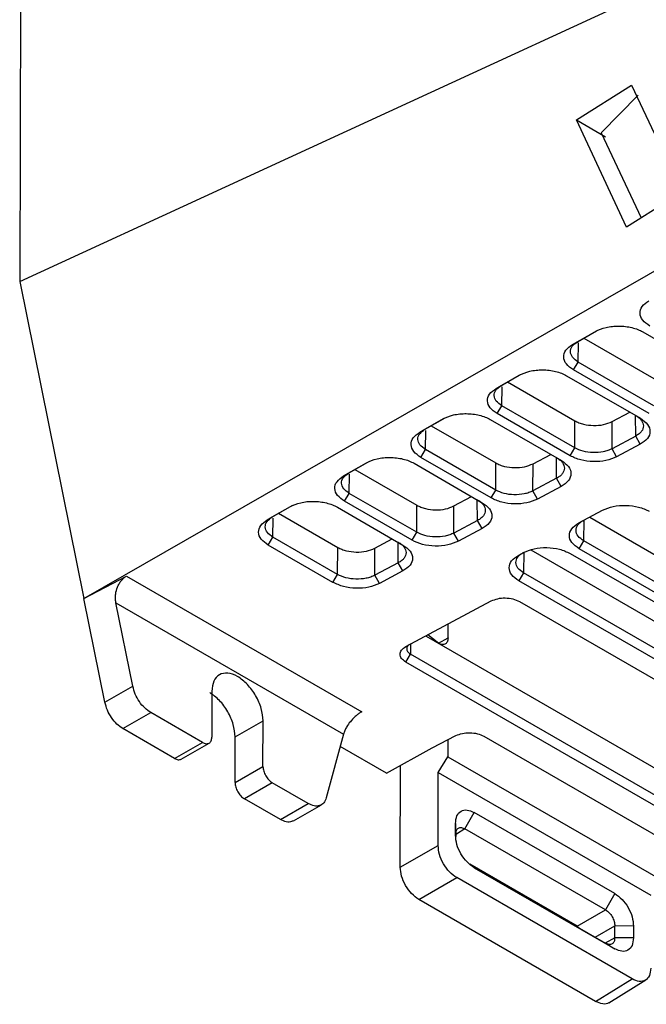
# Model space of a CAD drawing. Extents: x 106 to 315, y 19 to 260.
# Tile 1 of 132: x 114 to 127, y 23 to 44. Entities that reach past the tile are written whole.
import ezdxf

# ---------------------------------------------------------------- set-up
doc = ezdxf.new("R2010")
doc.units = 0
doc.layers.get('0').update_dxf_attribs({"linetype": 'CONTINUOUS'})

msp = doc.modelspace()

# ---------------------------------------------------------------- linework, layer by layer
at = {"color": 7, "linetype": 'CONTINUOUS'}
for p, q in [((113.871, 58.242), (113.827, 38.736)), ((113.827, 38.736), (128.299, 45.405)), ((125.92, 42.247), (127.117, 43.004)), ((127.117, 43.004), (128.207, 40.676)), ((126.456, 41.968), (127.263, 42.783)), ((127.007, 39.921), (125.92, 42.247)), ((125.92, 42.247), (126.549, 41.883)), ((126.456, 41.968), (127.326, 40.121)), ((128.207, 40.676), (127.007, 39.921)), ((115.221, 31.85), (130.536, 40.643)), ((113.827, 38.736), (115.221, 31.85)), ((125.943, 37.43), (126.358, 37.668)), ((125.834, 37.368), (126.33, 37.653)), ((126.079, 37.508), (127.602, 36.628)), ((127.362, 37.642), (129.025, 36.682)), ((125.834, 37.368), (125.943, 37.43)), ((125.855, 36.817), (125.957, 36.988)), ((127.499, 35.868), (125.855, 36.817)), ((127.601, 36.039), (125.957, 36.988)), ((124.177, 36.416), (124.673, 36.701)), ((124.286, 36.478), (124.701, 36.717)), ((125.705, 36.691), (127.308, 35.765)), ((124.177, 36.416), (124.286, 36.478)), ((124.422, 36.556), (125.885, 35.712)), ((124.198, 35.866), (124.3, 36.037)), ((125.884, 35.122), (124.3, 36.037)), ((122.52, 35.465), (123.015, 35.75)), ((122.629, 35.527), (123.044, 35.765)), ((124.048, 35.739), (125.591, 34.849)), ((125.782, 34.951), (124.198, 35.866)), ((126.694, 35.694), (127.077, 35.899)), ((122.52, 35.465), (122.629, 35.527)), ((122.765, 35.605), (124.168, 34.795)), ((125.884, 35.122), (125.885, 35.712)), ((126.692, 35.105), (126.694, 35.694)), ((127.206, 35.379), (126.692, 35.105)), ((127.304, 35.201), (127.206, 35.379)), ((125.782, 34.951), (125.884, 35.122)), ((126.79, 34.927), (126.692, 35.105)), ((127.304, 35.201), (126.79, 34.927)), ((122.54, 34.914), (122.643, 35.085)), ((124.065, 34.034), (122.54, 34.914)), ((124.167, 34.205), (122.643, 35.085)), ((124.976, 34.777), (125.36, 34.982)), ((120.862, 34.513), (121.358, 34.798)), ((120.971, 34.575), (121.387, 34.814)), ((122.391, 34.788), (123.874, 33.932)), ((124.167, 34.205), (124.168, 34.795)), ((124.975, 34.188), (124.976, 34.777)), ((120.862, 34.513), (120.971, 34.575)), ((121.108, 34.654), (122.451, 33.878)), ((125.489, 34.462), (124.975, 34.188)), ((125.587, 34.285), (125.489, 34.462)), ((125.587, 34.285), (125.073, 34.01)), ((120.883, 33.963), (120.985, 34.134)), ((122.45, 33.289), (120.985, 34.134)), ((123.259, 33.86), (123.643, 34.065)), ((124.065, 34.034), (124.167, 34.205)), ((125.073, 34.01), (124.975, 34.188)), ((119.205, 33.562), (119.697, 33.844)), ((119.314, 33.624), (119.761, 33.88)), ((120.729, 33.833), (122.151, 33.012)), ((122.348, 33.117), (120.883, 33.963)), ((122.45, 33.289), (122.451, 33.878)), ((123.258, 33.271), (123.259, 33.86)), ((119.205, 33.562), (119.314, 33.624)), ((119.451, 33.702), (120.734, 32.961)), ((125.972, 33.492), (126.486, 33.766)), ((126.208, 33.617), (136.088, 27.914)), ((123.772, 33.545), (123.258, 33.271)), ((123.87, 33.368), (123.772, 33.545)), ((119.226, 33.011), (119.328, 33.182)), ((120.733, 32.372), (119.328, 33.182)), ((122.348, 33.117), (122.45, 33.289)), ((123.356, 33.093), (123.258, 33.271)), ((123.87, 33.368), (123.356, 33.093)), ((120.631, 32.201), (119.226, 33.011)), ((120.733, 32.372), (120.734, 32.961)), ((121.542, 32.943), (121.92, 33.145)), ((125.976, 32.931), (126.078, 33.102)), ((136.087, 27.324), (126.078, 33.102)), ((121.541, 32.354), (121.542, 32.943)), ((124.666, 32.794), (124.769, 32.849)), ((124.928, 32.905), (134.782, 27.216)), ((125.784, 32.829), (135.793, 27.051)), ((135.985, 27.153), (125.976, 32.931)), ((122.05, 32.626), (121.541, 32.354)), ((122.149, 32.449), (122.05, 32.626)), ((115.221, 31.85), (116.149, 32.336)), ((116.149, 32.336), (121.255, 29.388)), ((120.631, 32.201), (120.733, 32.372)), ((121.639, 32.177), (121.541, 32.354)), ((122.149, 32.449), (121.639, 32.177)), ((124.771, 32.405), (124.669, 32.234)), ((134.781, 26.627), (124.771, 32.405)), ((134.679, 26.456), (124.669, 32.234)), ((115.678, 29.594), (115.221, 31.85)), ((116.284, 29.942), (115.916, 31.759)), ((115.916, 31.759), (120.86, 28.905)), ((122.211, 30.804), (124.069, 31.796)), ((124.679, 31.785), (133.871, 26.478)), ((123.13, 30.993), (123.131, 31.295)), ((122.652, 31.031), (131.509, 25.918)), ((122.893, 30.9), (122.694, 31.062)), ((122.214, 30.469), (122.316, 30.64)), ((131.508, 25.333), (122.316, 30.64)), ((131.407, 25.163), (122.214, 30.469)), ((115.677, 29.594), (116.284, 29.942)), ((118.002, 29.832), (118, 28.839)), ((116.067, 29.023), (116.673, 29.371)), ((117.797, 28.722), (116.673, 29.371)), ((118.507, 28.842), (119.113, 29.19)), ((119.111, 28.197), (119.113, 29.19)), ((117.191, 28.374), (116.067, 29.023)), ((120.86, 28.905), (120.485, 27.517)), ((117.191, 28.374), (117.797, 28.722)), ((117.333, 28.359), (117.941, 28.708)), ((118.505, 27.849), (118.507, 28.842)), ((122.783, 28.603), (123.301, 28.871)), ((123.125, 28.78), (123.125, 28.41)), ((123.906, 28.856), (128.57, 26.164)), ((121.794, 28.056), (120.787, 28.637)), ((121.794, 28.056), (122.783, 28.603)), ((122.918, 28.07), (123.124, 28.41)), ((123.125, 28.41), (127.736, 25.748)), ((118.505, 27.849), (119.111, 28.197)), ((122.092, 26.012), (122.097, 28.224)), ((122.915, 26.484), (122.918, 28.07)), ((122.918, 28.07), (127.537, 25.404)), ((119.312, 27.847), (118.706, 27.499)), ((120.094, 27.396), (119.312, 27.847)), ((119.488, 27.048), (118.706, 27.499)), ((119.488, 27.048), (120.094, 27.396)), ((119.772, 27.019), (120.38, 27.368)), ((123.498, 26.846), (123.701, 27.2)), ((126.752, 25.438), (123.701, 27.2)), ((123.292, 26.706), (123.292, 26.964)), ((123.292, 26.964), (123.296, 26.729)), ((126.55, 25.085), (123.498, 26.846)), ((123.296, 26.729), (123.296, 26.68)), ((122.092, 26.012), (122.915, 26.484)), ((125.933, 24.73), (123.606, 26.074)), ((123.675, 26.018), (126.548, 24.359)), ((123.698, 25.999), (126.75, 24.238)), ((122.495, 25.312), (123.318, 25.784)), ((127.128, 23.584), (123.318, 25.784)), ((126.334, 23.095), (122.495, 25.312)), ((126.752, 25.438), (126.55, 25.085)), ((125.933, 24.73), (126.55, 25.085)), ((125.933, 24.73), (126.002, 24.675)), ((126.751, 24.476), (126.751, 24.734)), ((127.159, 24.732), (126.751, 24.734)), ((127.159, 24.732), (127.158, 24.474)), ((127.158, 24.474), (126.751, 24.476)), ((126.548, 24.359), (126.75, 24.238)), ((126.334, 23.095), (127.128, 23.584)), ((126.62, 23.067), (127.428, 23.564))]:
    msp.add_line(p, q, dxfattribs=at)
at = {"color": 8, "linetype": 'CONTINUOUS'}
for p, q in [((125.957, 36.988), (125.964, 37.402)), ((124.3, 36.037), (124.307, 36.451)), ((127.206, 35.379), (127.2, 35.827)), ((122.643, 35.085), (122.65, 35.499)), ((125.489, 34.462), (125.483, 34.911)), ((120.985, 34.134), (120.993, 34.548)), ((123.772, 33.545), (123.766, 33.994)), ((119.328, 33.182), (119.335, 33.597)), ((126.078, 33.102), (126.085, 33.552)), ((122.05, 32.626), (122.048, 33.072)), ((124.779, 32.853), (124.771, 32.405)), ((122.316, 30.858), (122.316, 30.64)), ((122.921, 30.881), (123.13, 30.993)), ((123.498, 26.846), (123.313, 26.732)), ((126.324, 24.489), (126.751, 24.734)), ((126.751, 24.476), (126.541, 24.364))]:
    msp.add_line(p, q, dxfattribs=at)
at = {"color": 7, "linetype": 'CONTINUOUS'}
for points, knots in [([(127.512, 37.769), (127.454, 37.81), (127.339, 37.892), (127.285, 38.046), (127.327, 38.2), (127.436, 38.279), (127.491, 38.319)], [0, 0, 0, 0, 0.250016, 0.500017, 0.749991, 1, 1, 1, 1]), ([(126.33, 37.653), (126.403, 37.686), (126.513, 37.736), (126.698, 37.765), (126.841, 37.772), (126.986, 37.763), (127.124, 37.737), (127.254, 37.698), (127.326, 37.661), (127.362, 37.642)], [0, 0, 0, 0, 0.249065, 0.374238, 0.499393, 0.62454, 0.749691, 0.874805, 1, 1, 1, 1]), ([(125.855, 36.817), (125.797, 36.858), (125.682, 36.94), (125.628, 37.095), (125.67, 37.248), (125.779, 37.328), (125.834, 37.368)], [0, 0, 0, 0, 0.250016, 0.500017, 0.749991, 1, 1, 1, 1]), ([(125.957, 36.988), (125.911, 37.021), (125.819, 37.087), (125.777, 37.211), (125.811, 37.334), (125.899, 37.398), (125.943, 37.43)], [0, 0, 0, 0, 0.24858, 0.498101, 0.748572, 1, 1, 1, 1]), ([(124.673, 36.701), (124.746, 36.734), (124.856, 36.785), (125.041, 36.814), (125.184, 36.82), (125.329, 36.811), (125.467, 36.786), (125.597, 36.746), (125.669, 36.709), (125.705, 36.691)], [0, 0, 0, 0, 0.249065, 0.374239, 0.499393, 0.624538, 0.74969, 0.874805, 1, 1, 1, 1]), ([(124.198, 35.866), (124.14, 35.907), (124.025, 35.989), (123.971, 36.143), (124.013, 36.297), (124.122, 36.376), (124.177, 36.416)], [0, 0, 0, 0, 0.250017, 0.500017, 0.749991, 1, 1, 1, 1]), ([(124.3, 36.037), (124.254, 36.07), (124.162, 36.135), (124.12, 36.259), (124.153, 36.383), (124.242, 36.446), (124.286, 36.478)], [0, 0, 0, 0, 0.2485916, 0.4981164, 0.7485832, 1, 1, 1, 1]), ([(123.015, 35.75), (123.089, 35.783), (123.199, 35.833), (123.384, 35.862), (123.527, 35.869), (123.672, 35.86), (123.81, 35.834), (123.94, 35.795), (124.012, 35.758), (124.048, 35.739)], [0, 0, 0, 0, 0.249065, 0.374247, 0.499392, 0.624529, 0.74969, 0.874815, 1, 1, 1, 1]), ([(127.206, 35.828), (127.232, 35.811), (127.283, 35.778), (127.351, 35.702), (127.388, 35.599), (127.352, 35.498), (127.284, 35.425), (127.232, 35.395), (127.206, 35.379)], [0, 0, 0, 0, 0.129436, 0.255893, 0.498781, 0.740779, 0.86837, 1, 1, 1, 1]), ([(127.308, 35.765), (127.367, 35.723), (127.484, 35.638), (127.533, 35.478), (127.481, 35.321), (127.363, 35.241), (127.304, 35.201)], [0, 0, 0, 0, 0.249952, 0.499931, 0.749922, 1, 1, 1, 1]), ([(122.643, 35.085), (122.597, 35.118), (122.505, 35.184), (122.463, 35.308), (122.496, 35.431), (122.584, 35.495), (122.629, 35.527)], [0, 0, 0, 0, 0.248592, 0.498116, 0.748584, 1, 1, 1, 1]), ([(125.885, 35.712), (125.914, 35.697), (125.971, 35.667), (126.105, 35.626), (126.29, 35.602), (126.517, 35.62), (126.635, 35.669), (126.694, 35.694)], [0, 0, 0, 0, 0.128476, 0.25685, 0.500665, 0.750335, 1, 1, 1, 1]), ([(122.54, 34.914), (122.483, 34.955), (122.368, 35.038), (122.314, 35.192), (122.355, 35.345), (122.465, 35.425), (122.52, 35.465)], [0, 0, 0, 0, 0.250016, 0.500016, 0.749991, 1, 1, 1, 1]), ([(126.692, 35.105), (126.663, 35.091), (126.606, 35.064), (126.469, 35.029), (126.282, 35.013), (126.056, 35.042), (125.941, 35.096), (125.884, 35.122)], [0, 0, 0, 0, 0.129676, 0.258141, 0.510194, 0.75748, 1, 1, 1, 1]), ([(121.358, 34.798), (121.432, 34.832), (121.542, 34.882), (121.726, 34.911), (121.87, 34.917), (122.014, 34.908), (122.153, 34.883), (122.283, 34.844), (122.355, 34.806), (122.391, 34.788)], [0, 0, 0, 0, 0.249065, 0.374245, 0.499393, 0.62453, 0.749691, 0.874813, 1, 1, 1, 1]), ([(125.489, 34.911), (125.515, 34.894), (125.566, 34.861), (125.634, 34.785), (125.671, 34.682), (125.635, 34.581), (125.567, 34.508), (125.515, 34.478), (125.489, 34.462)], [0, 0, 0, 0, 0.129405, 0.255851, 0.49878, 0.74076, 0.868356, 1, 1, 1, 1]), ([(126.79, 34.927), (126.717, 34.896), (126.569, 34.835), (126.286, 34.814), (126.003, 34.849), (125.856, 34.917), (125.782, 34.951)], [0, 0, 0, 0, 0.249956, 0.49994, 0.749929, 1, 1, 1, 1]), ([(124.168, 34.795), (124.197, 34.78), (124.254, 34.75), (124.388, 34.709), (124.573, 34.685), (124.8, 34.703), (124.917, 34.752), (124.976, 34.777)], [0, 0, 0, 0, 0.128476, 0.25685, 0.500665, 0.750335, 1, 1, 1, 1]), ([(125.591, 34.849), (125.649, 34.806), (125.767, 34.721), (125.816, 34.561), (125.764, 34.404), (125.646, 34.324), (125.587, 34.285)], [0, 0, 0, 0, 0.249952, 0.499931, 0.749922, 1, 1, 1, 1]), ([(120.883, 33.963), (120.826, 34.004), (120.711, 34.086), (120.657, 34.24), (120.698, 34.394), (120.808, 34.474), (120.862, 34.513)], [0, 0, 0, 0, 0.250016, 0.500016, 0.749992, 1, 1, 1, 1]), ([(120.985, 34.134), (120.94, 34.167), (120.848, 34.232), (120.805, 34.356), (120.839, 34.48), (120.927, 34.543), (120.971, 34.575)], [0, 0, 0, 0, 0.248589, 0.498113, 0.748581, 1, 1, 1, 1]), ([(125.073, 34.01), (124.999, 33.979), (124.852, 33.918), (124.568, 33.897), (124.286, 33.932), (124.138, 34), (124.065, 34.034)], [0, 0, 0, 0, 0.249956, 0.4999395, 0.7499299, 1, 1, 1, 1]), ([(124.975, 34.188), (124.946, 34.174), (124.889, 34.148), (124.752, 34.112), (124.564, 34.096), (124.339, 34.125), (124.224, 34.179), (124.167, 34.205)], [0, 0, 0, 0, 0.129662, 0.258117, 0.510161, 0.757456, 1, 1, 1, 1]), ([(119.697, 33.844), (119.77, 33.878), (119.881, 33.928), (120.065, 33.957), (120.208, 33.963), (120.353, 33.954), (120.491, 33.928), (120.621, 33.889), (120.693, 33.852), (120.729, 33.833)], [0, 0, 0, 0, 0.249057, 0.374214, 0.499387, 0.624511, 0.749688, 0.874789, 1, 1, 1, 1]), ([(122.451, 33.878), (122.48, 33.863), (122.537, 33.833), (122.671, 33.792), (122.856, 33.768), (123.083, 33.786), (123.2, 33.836), (123.259, 33.86)], [0, 0, 0, 0, 0.128475, 0.25685, 0.500666, 0.750335, 1, 1, 1, 1]), ([(123.772, 33.994), (123.798, 33.977), (123.849, 33.944), (123.917, 33.868), (123.954, 33.765), (123.918, 33.664), (123.849, 33.591), (123.798, 33.561), (123.772, 33.545)], [0, 0, 0, 0, 0.1295251, 0.2560115, 0.4987871, 0.7412824, 0.8687482, 1, 1, 1, 1]), ([(123.874, 33.932), (123.932, 33.889), (124.05, 33.804), (124.099, 33.644), (124.047, 33.487), (123.929, 33.408), (123.87, 33.368)], [0, 0, 0, 0, 0.249951, 0.499932, 0.749922, 1, 1, 1, 1]), ([(126.486, 33.766), (126.56, 33.797), (126.708, 33.859), (126.992, 33.882), (127.278, 33.849), (127.427, 33.78), (127.501, 33.746)], [0, 0, 0, 0, 0.250022, 0.500022, 0.749992, 1, 1, 1, 1]), ([(119.328, 33.182), (119.283, 33.215), (119.191, 33.281), (119.148, 33.405), (119.182, 33.528), (119.27, 33.592), (119.314, 33.624)], [0, 0, 0, 0, 0.248592, 0.498117, 0.748584, 1, 1, 1, 1]), ([(119.226, 33.011), (119.169, 33.052), (119.054, 33.135), (119, 33.289), (119.041, 33.442), (119.151, 33.522), (119.205, 33.562)], [0, 0, 0, 0, 0.250016, 0.500017, 0.749991, 1, 1, 1, 1]), ([(125.976, 32.931), (125.917, 32.973), (125.8, 33.058), (125.748, 33.216), (125.797, 33.372), (125.913, 33.452), (125.972, 33.492)], [0, 0, 0, 0, 0.250016, 0.500015, 0.749991, 1, 1, 1, 1]), ([(126.078, 33.102), (126.032, 33.135), (125.939, 33.201), (125.896, 33.328), (125.931, 33.432), (126.001, 33.506), (126.052, 33.536), (126.077, 33.551)], [0, 0, 0, 0, 0.243592, 0.491236, 0.742938, 0.870953, 1, 1, 1, 1]), ([(123.258, 33.271), (123.229, 33.258), (123.171, 33.231), (123.035, 33.195), (122.847, 33.179), (122.622, 33.208), (122.507, 33.262), (122.45, 33.289)], [0, 0, 0, 0, 0.1296634, 0.2581194, 0.5101664, 0.7574583, 1, 1, 1, 1]), ([(120.734, 32.961), (120.763, 32.946), (120.82, 32.917), (120.954, 32.876), (121.139, 32.852), (121.365, 32.869), (121.483, 32.919), (121.542, 32.943)], [0, 0, 0, 0, 0.1284749, 0.2568502, 0.5006662, 0.7503351, 1, 1, 1, 1]), ([(122.05, 33.075), (122.076, 33.058), (122.127, 33.025), (122.196, 32.949), (122.232, 32.846), (122.196, 32.745), (122.128, 32.672), (122.077, 32.642), (122.05, 32.626)], [0, 0, 0, 0, 0.129821, 0.25646, 0.499097, 0.741415, 0.868811, 1, 1, 1, 1]), ([(122.151, 33.012), (122.21, 32.97), (122.327, 32.885), (122.377, 32.725), (122.325, 32.568), (122.207, 32.489), (122.149, 32.449)], [0, 0, 0, 0, 0.24996, 0.499944, 0.749932, 1, 1, 1, 1]), ([(123.356, 33.093), (123.282, 33.063), (123.135, 33.001), (122.851, 32.98), (122.568, 33.015), (122.421, 33.083), (122.348, 33.117)], [0, 0, 0, 0, 0.249956, 0.499939, 0.74993, 1, 1, 1, 1]), ([(124.769, 32.849), (124.843, 32.88), (124.991, 32.943), (125.275, 32.965), (125.561, 32.932), (125.709, 32.863), (125.784, 32.829)], [0, 0, 0, 0, 0.250021, 0.500022, 0.749992, 1, 1, 1, 1]), ([(124.669, 32.234), (124.611, 32.276), (124.494, 32.36), (124.442, 32.519), (124.491, 32.675), (124.607, 32.754), (124.666, 32.794)], [0, 0, 0, 0, 0.250017, 0.500016, 0.749991, 1, 1, 1, 1]), ([(124.771, 32.405), (124.726, 32.438), (124.633, 32.504), (124.59, 32.631), (124.625, 32.734), (124.695, 32.808), (124.746, 32.839), (124.771, 32.854)], [0, 0, 0, 0, 0.243591, 0.491236, 0.742938, 0.870953, 1, 1, 1, 1]), ([(115.916, 31.759), (115.911, 31.79), (115.902, 31.853), (115.91, 31.968), (115.939, 32.079), (115.986, 32.176), (116.035, 32.244), (116.09, 32.3), (116.129, 32.324), (116.149, 32.336)], [0, 0, 0, 0, 0.146102, 0.291687, 0.499507, 0.62937, 0.758704, 0.879403, 1, 1, 1, 1]), ([(121.541, 32.354), (121.512, 32.341), (121.454, 32.314), (121.318, 32.278), (121.13, 32.263), (120.905, 32.291), (120.79, 32.345), (120.733, 32.372)], [0, 0, 0, 0, 0.129661, 0.258116, 0.510161, 0.757454, 1, 1, 1, 1]), ([(121.639, 32.177), (121.565, 32.146), (121.418, 32.084), (121.134, 32.063), (120.851, 32.098), (120.704, 32.166), (120.631, 32.201)], [0, 0, 0, 0, 0.2499564, 0.4999393, 0.7499296, 1, 1, 1, 1]), ([(124.069, 31.796), (124.114, 31.815), (124.203, 31.853), (124.373, 31.867), (124.545, 31.847), (124.634, 31.806), (124.679, 31.785)], [0, 0, 0, 0, 0.249966, 0.499892, 0.749781, 1, 1, 1, 1]), ([(122.316, 30.865), (122.293, 30.849), (122.246, 30.819), (122.225, 30.758), (122.242, 30.706), (122.274, 30.667), (122.302, 30.649), (122.316, 30.64)], [0, 0, 0, 0, 0.244059, 0.497742, 0.724881, 0.85656, 1, 1, 1, 1]), ([(123.13, 30.993), (123.129, 30.976), (123.127, 30.942), (123.112, 30.902), (123.089, 30.872), (123.059, 30.854), (123.024, 30.847), (122.984, 30.851), (122.939, 30.867), (122.908, 30.889), (122.893, 30.9)], [0, 0, 0, 0, 0.129329, 0.258654, 0.379173, 0.499998, 0.618895, 0.738114, 0.868896, 1, 1, 1, 1]), ([(122.214, 30.469), (122.179, 30.494), (122.109, 30.545), (122.078, 30.639), (122.106, 30.733), (122.176, 30.78), (122.211, 30.804)], [0, 0, 0, 0, 0.249966, 0.499894, 0.749791, 1, 1, 1, 1]), ([(119.113, 29.19), (119.105, 29.279), (119.089, 29.457), (118.961, 29.745), (118.777, 29.994), (118.559, 30.17), (118.34, 30.246), (118.156, 30.209), (118.027, 30.069), (118.01, 29.911), (118.002, 29.832)], [0, 0, 0, 0, 0.125, 0.25, 0.375, 0.5, 0.625, 0.75, 0.875, 1, 1, 1, 1]), ([(116.673, 29.371), (116.629, 29.401), (116.541, 29.462), (116.423, 29.605), (116.33, 29.771), (116.299, 29.885), (116.284, 29.942)], [0, 0, 0, 0, 0.25, 0.5, 0.750001, 1, 1, 1, 1]), ([(118.507, 28.842), (118.499, 28.931), (118.482, 29.109), (118.354, 29.396), (118.171, 29.65), (118.026, 29.753), (117.953, 29.805)], [0, 0, 0, 0, 0.25, 0.5, 0.75, 1, 1, 1, 1]), ([(116.067, 29.023), (116.023, 29.053), (115.935, 29.113), (115.817, 29.257), (115.724, 29.423), (115.693, 29.537), (115.678, 29.594)], [0, 0, 0, 0, 0.25, 0.5, 0.750001, 1, 1, 1, 1]), ([(121.255, 29.388), (121.235, 29.377), (121.195, 29.353), (121.131, 29.302), (121.068, 29.242), (120.995, 29.16), (120.932, 29.069), (120.883, 28.977), (120.867, 28.929), (120.86, 28.905)], [0, 0, 0, 0, 0.120615, 0.241564, 0.37062, 0.500688, 0.709545, 0.854405, 1, 1, 1, 1]), ([(123.301, 28.871), (123.346, 28.889), (123.435, 28.925), (123.604, 28.938), (123.773, 28.918), (123.862, 28.877), (123.906, 28.856)], [0, 0, 0, 0, 0.249965, 0.499896, 0.749783, 1, 1, 1, 1]), ([(117.797, 28.722), (117.824, 28.71), (117.877, 28.686), (117.943, 28.702), (117.99, 28.752), (117.997, 28.81), (118, 28.839)], [0, 0, 0, 0, 0.250001, 0.500001, 0.750001, 1, 1, 1, 1]), ([(117.191, 28.374), (117.218, 28.361), (117.271, 28.337), (117.313, 28.352), (117.334, 28.36)], [0, 0, 0, 0, 0.500873, 1, 1, 1, 1]), ([(119.111, 28.197), (119.114, 28.165), (119.12, 28.1), (119.166, 27.996), (119.233, 27.903), (119.286, 27.866), (119.312, 27.847)], [0, 0, 0, 0, 0.249999, 0.5, 0.75, 1, 1, 1, 1]), ([(118.505, 27.849), (118.508, 27.817), (118.514, 27.752), (118.56, 27.648), (118.627, 27.555), (118.68, 27.518), (118.706, 27.499)], [0, 0, 0, 0, 0.2500011, 0.4999991, 0.7500002, 1, 1, 1, 1]), ([(120.485, 27.517), (120.469, 27.478), (120.438, 27.4), (120.344, 27.342), (120.226, 27.334), (120.138, 27.375), (120.094, 27.396)], [0, 0, 0, 0, 0.250001, 0.500001, 0.75, 1, 1, 1, 1]), ([(123.292, 26.964), (123.298, 27.022), (123.311, 27.139), (123.406, 27.24), (123.541, 27.271), (123.647, 27.224), (123.701, 27.2)], [0, 0, 0, 0, 0.249997, 0.500006, 0.750014, 1, 1, 1, 1]), ([(119.769, 27.026), (119.758, 27.017), (119.718, 26.987), (119.619, 26.988), (119.531, 27.028), (119.488, 27.048)], [0, 0, 0, 0, 0.165041, 0.582518, 1, 1, 1, 1]), ([(123.296, 26.729), (123.299, 26.758), (123.306, 26.817), (123.353, 26.867), (123.42, 26.882), (123.472, 26.858), (123.498, 26.846)], [0, 0, 0, 0, 0.250039, 0.5, 0.74996, 1, 1, 1, 1]), ([(123.698, 25.999), (123.645, 26.037), (123.538, 26.113), (123.403, 26.3), (123.31, 26.51), (123.298, 26.641), (123.292, 26.706)], [0, 0, 0, 0, 0.250016, 0.499966, 0.749981, 1, 1, 1, 1]), ([(123.318, 25.784), (123.265, 25.821), (123.159, 25.897), (123.026, 26.082), (122.933, 26.29), (122.921, 26.419), (122.915, 26.484)], [0, 0, 0, 0, 0.25001, 0.500001, 0.74999, 1, 1, 1, 1]), ([(122.495, 25.312), (122.442, 25.349), (122.336, 25.425), (122.203, 25.61), (122.11, 25.818), (122.098, 25.947), (122.092, 26.012)], [0, 0, 0, 0, 0.25117, 0.501547, 0.751151, 1, 1, 1, 1]), ([(126.752, 25.438), (126.806, 25.4), (126.913, 25.325), (127.047, 25.138), (127.141, 24.928), (127.153, 24.797), (127.159, 24.732)], [0, 0, 0, 0, 0.24997, 0.49995, 0.749974, 1, 1, 1, 1]), ([(126.55, 25.085), (126.577, 25.066), (126.631, 25.029), (126.697, 24.936), (126.744, 24.832), (126.749, 24.767), (126.751, 24.734)], [0, 0, 0, 0, 0.250035, 0.499994, 0.749956, 1, 1, 1, 1]), ([(126.751, 24.476), (126.748, 24.448), (126.743, 24.39), (126.696, 24.34), (126.629, 24.325), (126.575, 24.348), (126.548, 24.359)], [0, 0, 0, 0, 0.250044, 0.500005, 0.749965, 1, 1, 1, 1]), ([(127.158, 24.474), (127.152, 24.415), (127.14, 24.299), (127.045, 24.198), (126.91, 24.166), (126.803, 24.214), (126.75, 24.238)], [0, 0, 0, 0, 0.249997, 0.500006, 0.750014, 1, 1, 1, 1]), ([(127.533, 23.818), (127.527, 23.76), (127.515, 23.645), (127.421, 23.544), (127.287, 23.513), (127.181, 23.56), (127.128, 23.584)], [0, 0, 0, 0, 0.2500094, 0.4999993, 0.7499902, 1, 1, 1, 1]), ([(126.624, 23.071), (126.622, 23.07), (126.592, 23.035), (126.49, 23.03), (126.386, 23.074), (126.334, 23.095)], [0, 0, 0, 0, 0.0198, 0.509856, 1, 1, 1, 1])]:
    msp.add_open_spline(points, degree=3, knots=knots, dxfattribs=at)

doc.saveas('drawing.dxf')
